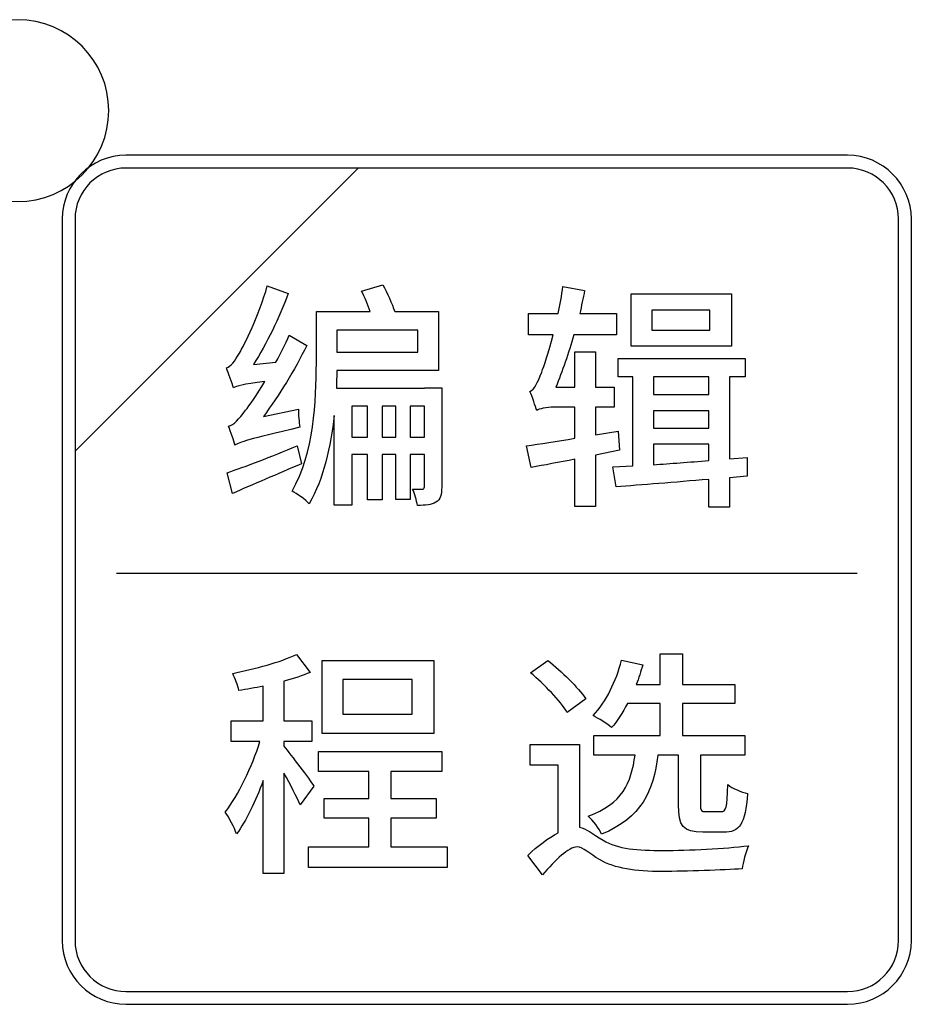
# Model space of a CAD drawing. Header units: millimetres. Extents: x 7180 to 8943, y -2677 to -1782.
# Tile 56 of 101: x 7291 to 7307, y -2155 to -2137. Entities that reach past the tile are written whole.
import ezdxf

# ---------------------------------------------------------------- set-up
doc = ezdxf.new("R2010")
doc.units = ezdxf.units.MM
doc.header["$LTSCALE"] = 3

msp = doc.modelspace()

# ---------------------------------------------------------------- linework, layer by layer
at = {"linetype": 'Continuous', "lineweight": 30}
for points, knots in [([(7291.12, -2137.327), (7292.006, -2137.327), (7292.724, -2138.043), (7292.724, -2138.927), (7292.724, -2138.927), (7292.724, -2139.81), (7292.006, -2140.527), (7291.12, -2140.527), (7291.12, -2140.527), (7290.235, -2140.527), (7289.516, -2139.81), (7289.516, -2138.927), (7289.516, -2138.927), (7289.516, -2138.043), (7290.235, -2137.327), (7291.12, -2137.327)], [0, 0, 0, 0, 0.2, 0.2, 0.2, 0.2, 0.4, 0.4, 0.4, 0.4, 0.6, 0.6, 0.6, 0.6, 1, 1, 1, 1]), ([(7293.026, -2139.713), (7293.026, -2139.713), (7305.724, -2139.713), (7305.724, -2139.713), (7305.724, -2139.713), (7306.34, -2139.713), (7306.845, -2140.217), (7306.845, -2140.833), (7306.845, -2140.833), (7306.845, -2140.833), (7306.845, -2153.531), (7306.845, -2153.531), (7306.845, -2153.531), (7306.845, -2154.147), (7306.34, -2154.651), (7305.724, -2154.651), (7305.724, -2154.651), (7305.724, -2154.651), (7293.026, -2154.651), (7293.026, -2154.651), (7293.026, -2154.651), (7292.41, -2154.651), (7291.906, -2154.147), (7291.906, -2153.531), (7291.906, -2153.531), (7291.906, -2153.531), (7291.906, -2140.833), (7291.906, -2140.833), (7291.906, -2140.833), (7291.906, -2140.217), (7292.41, -2139.713), (7293.026, -2139.713)], [0, 0, 0, 0, 0.111111, 0.111111, 0.111111, 0.111111, 0.222222, 0.222222, 0.222222, 0.222222, 0.333333, 0.333333, 0.333333, 0.333333, 0.444444, 0.444444, 0.444444, 0.444444, 0.555556, 0.555556, 0.555556, 0.555556, 0.666667, 0.666667, 0.666667, 0.666667, 0.777778, 0.777778, 0.777778, 0.777778, 1, 1, 1, 1]), ([(7293.026, -2139.937), (7293.026, -2139.937), (7297.114, -2139.937), (7297.114, -2139.937), (7297.114, -2139.937), (7297.114, -2139.937), (7292.13, -2144.92), (7292.13, -2144.92), (7292.13, -2144.92), (7292.13, -2144.92), (7292.13, -2140.833), (7292.13, -2140.833), (7292.13, -2140.833), (7292.13, -2140.34), (7292.533, -2139.937), (7293.026, -2139.937)], [0, 0, 0, 0, 0.2, 0.2, 0.2, 0.2, 0.4, 0.4, 0.4, 0.4, 0.6, 0.6, 0.6, 0.6, 1, 1, 1, 1]), ([(7297.114, -2139.937), (7297.114, -2139.937), (7297.127, -2139.937), (7297.127, -2139.937), (7297.127, -2139.937), (7297.127, -2139.937), (7305.724, -2139.937), (7305.724, -2139.937), (7305.724, -2139.937), (7306.217, -2139.937), (7306.62, -2140.34), (7306.62, -2140.833), (7306.62, -2140.833), (7306.62, -2140.833), (7306.62, -2153.531), (7306.62, -2153.531), (7306.62, -2153.531), (7306.62, -2154.024), (7306.217, -2154.427), (7305.724, -2154.427), (7305.724, -2154.427), (7305.724, -2154.427), (7293.026, -2154.427), (7293.026, -2154.427), (7293.026, -2154.427), (7292.533, -2154.427), (7292.13, -2154.024), (7292.13, -2153.531), (7292.13, -2153.531), (7292.13, -2153.531), (7292.13, -2145.016), (7292.13, -2145.016), (7292.13, -2145.016), (7292.13, -2145.016), (7292.13, -2144.92), (7292.13, -2144.92), (7292.13, -2144.92), (7292.13, -2144.92), (7297.114, -2139.937), (7297.114, -2139.937)], [0, 0, 0, 0, 0.090909, 0.090909, 0.090909, 0.090909, 0.181818, 0.181818, 0.181818, 0.181818, 0.272727, 0.272727, 0.272727, 0.272727, 0.363636, 0.363636, 0.363636, 0.363636, 0.454545, 0.454545, 0.454545, 0.454545, 0.545455, 0.545455, 0.545455, 0.545455, 0.636364, 0.636364, 0.636364, 0.636364, 0.727273, 0.727273, 0.727273, 0.727273, 0.818182, 0.818182, 0.818182, 0.818182, 1, 1, 1, 1]), ([(7295.445, -2144.306), (7295.724, -2143.938), (7295.991, -2143.493), (7296.207, -2143.062), (7296.207, -2143.062), (7296.207, -2143.062), (7295.898, -2142.88), (7295.898, -2142.88), (7295.898, -2142.88), (7295.83, -2143.036), (7295.75, -2143.201), (7295.665, -2143.354), (7295.665, -2143.354), (7295.665, -2143.354), (7295.271, -2143.392), (7295.271, -2143.392), (7295.271, -2143.392), (7295.5, -2143.028), (7295.724, -2142.575), (7295.881, -2142.143), (7295.881, -2142.143), (7295.881, -2142.143), (7295.513, -2142.012), (7295.513, -2142.012), (7295.513, -2142.012), (7295.373, -2142.516), (7295.106, -2143.057), (7295.022, -2143.197), (7295.022, -2143.197), (7294.937, -2143.337), (7294.873, -2143.43), (7294.793, -2143.451), (7294.793, -2143.451), (7294.835, -2143.549), (7294.895, -2143.726), (7294.916, -2143.803), (7294.916, -2143.803), (7294.975, -2143.773), (7295.072, -2143.743), (7295.47, -2143.692), (7295.47, -2143.692), (7295.326, -2143.934), (7295.191, -2144.12), (7295.132, -2144.2), (7295.132, -2144.2), (7295.009, -2144.357), (7294.924, -2144.459), (7294.831, -2144.48), (7294.831, -2144.48), (7294.869, -2144.573), (7294.929, -2144.742), (7294.941, -2144.814), (7294.941, -2144.814), (7295.03, -2144.759), (7295.17, -2144.713), (7296.088, -2144.497), (7296.088, -2144.497), (7296.072, -2144.416), (7296.059, -2144.277), (7296.063, -2144.179), (7296.063, -2144.179), (7296.063, -2144.179), (7295.445, -2144.306), (7295.445, -2144.306)], [0, 0, 0, 0, 0.058824, 0.058824, 0.058824, 0.058824, 0.117647, 0.117647, 0.117647, 0.117647, 0.176471, 0.176471, 0.176471, 0.176471, 0.235294, 0.235294, 0.235294, 0.235294, 0.294118, 0.294118, 0.294118, 0.294118, 0.352941, 0.352941, 0.352941, 0.352941, 0.411765, 0.411765, 0.411765, 0.411765, 0.470588, 0.470588, 0.470588, 0.470588, 0.529412, 0.529412, 0.529412, 0.529412, 0.588235, 0.588235, 0.588235, 0.588235, 0.647059, 0.647059, 0.647059, 0.647059, 0.705882, 0.705882, 0.705882, 0.705882, 0.764706, 0.764706, 0.764706, 0.764706, 0.823529, 0.823529, 0.823529, 0.823529, 0.882353, 0.882353, 0.882353, 0.882353, 1, 1, 1, 1]), ([(7298.277, -2143.807), (7298.277, -2143.807), (7298.277, -2143.811), (7298.277, -2143.811), (7298.277, -2143.811), (7298.277, -2143.811), (7296.728, -2143.811), (7296.728, -2143.811), (7296.728, -2143.811), (7296.732, -2143.701), (7296.736, -2143.599), (7296.736, -2143.498), (7296.736, -2143.498), (7296.736, -2143.498), (7298.527, -2143.498), (7298.527, -2143.498), (7298.527, -2143.498), (7298.527, -2143.498), (7298.527, -2142.461), (7298.527, -2142.461), (7298.527, -2142.461), (7298.527, -2142.461), (7297.756, -2142.461), (7297.756, -2142.461), (7297.756, -2142.461), (7297.706, -2142.321), (7297.629, -2142.135), (7297.545, -2141.991), (7297.545, -2141.991), (7297.545, -2141.991), (7297.172, -2142.101), (7297.172, -2142.101), (7297.172, -2142.101), (7297.227, -2142.207), (7297.282, -2142.342), (7297.325, -2142.461), (7297.325, -2142.461), (7297.325, -2142.461), (7296.376, -2142.461), (7296.376, -2142.461), (7296.376, -2142.461), (7296.376, -2142.461), (7296.376, -2143.371), (7296.376, -2143.371), (7296.376, -2143.371), (7296.376, -2144.018), (7296.338, -2144.954), (7295.949, -2145.623), (7295.949, -2145.623), (7296.029, -2145.661), (7296.19, -2145.775), (7296.249, -2145.843), (7296.249, -2145.843), (7296.508, -2145.407), (7296.63, -2144.827), (7296.69, -2144.294), (7296.69, -2144.294), (7296.69, -2144.294), (7296.69, -2145.868), (7296.69, -2145.868), (7296.69, -2145.868), (7296.69, -2145.868), (7296.999, -2145.868), (7296.999, -2145.868), (7296.999, -2145.868), (7296.999, -2145.868), (7296.999, -2144.979), (7296.999, -2144.979), (7296.999, -2144.979), (7296.999, -2144.979), (7297.278, -2144.979), (7297.278, -2144.979), (7297.278, -2144.979), (7297.278, -2144.979), (7297.278, -2145.775), (7297.278, -2145.775), (7297.278, -2145.775), (7297.278, -2145.775), (7297.532, -2145.775), (7297.532, -2145.775), (7297.532, -2145.775), (7297.532, -2145.775), (7297.532, -2144.979), (7297.532, -2144.979), (7297.532, -2144.979), (7297.532, -2144.979), (7297.773, -2144.979), (7297.773, -2144.979), (7297.773, -2144.979), (7297.773, -2144.979), (7297.773, -2145.767), (7297.773, -2145.767), (7297.773, -2145.767), (7297.773, -2145.767), (7298.027, -2145.767), (7298.027, -2145.767), (7298.027, -2145.767), (7298.027, -2145.767), (7298.027, -2144.979), (7298.027, -2144.979), (7298.027, -2144.979), (7298.027, -2144.979), (7298.277, -2144.979), (7298.277, -2144.979), (7298.277, -2144.979), (7298.277, -2144.979), (7298.277, -2145.547), (7298.277, -2145.547), (7298.277, -2145.547), (7298.277, -2145.576), (7298.269, -2145.585), (7298.239, -2145.589), (7298.239, -2145.589), (7298.214, -2145.589), (7298.146, -2145.589), (7298.07, -2145.585), (7298.07, -2145.585), (7298.108, -2145.665), (7298.142, -2145.788), (7298.154, -2145.873), (7298.154, -2145.873), (7298.298, -2145.873), (7298.4, -2145.868), (7298.48, -2145.818), (7298.48, -2145.818), (7298.565, -2145.767), (7298.582, -2145.682), (7298.582, -2145.551), (7298.582, -2145.551), (7298.582, -2145.551), (7298.582, -2143.807), (7298.582, -2143.807), (7298.582, -2143.807), (7298.582, -2143.807), (7298.277, -2143.807), (7298.277, -2143.807)], [0, 0, 0, 0, 0.028571, 0.028571, 0.028571, 0.028571, 0.057143, 0.057143, 0.057143, 0.057143, 0.085714, 0.085714, 0.085714, 0.085714, 0.114286, 0.114286, 0.114286, 0.114286, 0.142857, 0.142857, 0.142857, 0.142857, 0.171429, 0.171429, 0.171429, 0.171429, 0.2, 0.2, 0.2, 0.2, 0.228571, 0.228571, 0.228571, 0.228571, 0.257143, 0.257143, 0.257143, 0.257143, 0.285714, 0.285714, 0.285714, 0.285714, 0.314286, 0.314286, 0.314286, 0.314286, 0.342857, 0.342857, 0.342857, 0.342857, 0.371429, 0.371429, 0.371429, 0.371429, 0.4, 0.4, 0.4, 0.4, 0.428571, 0.428571, 0.428571, 0.428571, 0.457143, 0.457143, 0.457143, 0.457143, 0.485714, 0.485714, 0.485714, 0.485714, 0.514286, 0.514286, 0.514286, 0.514286, 0.542857, 0.542857, 0.542857, 0.542857, 0.571429, 0.571429, 0.571429, 0.571429, 0.6, 0.6, 0.6, 0.6, 0.628571, 0.628571, 0.628571, 0.628571, 0.657143, 0.657143, 0.657143, 0.657143, 0.685714, 0.685714, 0.685714, 0.685714, 0.714286, 0.714286, 0.714286, 0.714286, 0.742857, 0.742857, 0.742857, 0.742857, 0.771429, 0.771429, 0.771429, 0.771429, 0.8, 0.8, 0.8, 0.8, 0.828571, 0.828571, 0.828571, 0.828571, 0.857143, 0.857143, 0.857143, 0.857143, 0.885714, 0.885714, 0.885714, 0.885714, 0.914286, 0.914286, 0.914286, 0.914286, 0.942857, 0.942857, 0.942857, 0.942857, 1, 1, 1, 1]), ([(7301.71, -2144.899), (7301.71, -2144.899), (7301.688, -2144.565), (7301.688, -2144.565), (7301.688, -2144.565), (7301.688, -2144.565), (7301.286, -2144.632), (7301.286, -2144.632), (7301.286, -2144.632), (7301.286, -2144.632), (7301.286, -2144.145), (7301.286, -2144.145), (7301.286, -2144.145), (7301.286, -2144.145), (7301.616, -2144.145), (7301.616, -2144.145), (7301.616, -2144.145), (7301.616, -2144.145), (7301.616, -2143.79), (7301.616, -2143.79), (7301.616, -2143.79), (7301.616, -2143.79), (7301.286, -2143.79), (7301.286, -2143.79), (7301.286, -2143.79), (7301.286, -2143.79), (7301.286, -2143.168), (7301.286, -2143.168), (7301.286, -2143.168), (7301.286, -2143.168), (7300.926, -2143.168), (7300.926, -2143.168), (7300.926, -2143.168), (7300.926, -2143.168), (7300.926, -2143.79), (7300.926, -2143.79), (7300.926, -2143.79), (7300.926, -2143.79), (7300.592, -2143.79), (7300.592, -2143.79), (7300.592, -2143.79), (7300.702, -2143.519), (7300.812, -2143.197), (7300.909, -2142.871), (7300.909, -2142.871), (7300.909, -2142.871), (7301.655, -2142.871), (7301.655, -2142.871), (7301.655, -2142.871), (7301.655, -2142.871), (7301.655, -2142.499), (7301.655, -2142.499), (7301.655, -2142.499), (7301.655, -2142.499), (7301.011, -2142.499), (7301.011, -2142.499), (7301.011, -2142.499), (7301.041, -2142.363), (7301.07, -2142.224), (7301.096, -2142.092), (7301.096, -2142.092), (7301.096, -2142.092), (7300.715, -2142.02), (7300.715, -2142.02), (7300.715, -2142.02), (7300.694, -2142.181), (7300.664, -2142.342), (7300.63, -2142.499), (7300.63, -2142.499), (7300.63, -2142.499), (7300.109, -2142.499), (7300.109, -2142.499), (7300.109, -2142.499), (7300.109, -2142.499), (7300.109, -2142.871), (7300.109, -2142.871), (7300.109, -2142.871), (7300.109, -2142.871), (7300.541, -2142.871), (7300.541, -2142.871), (7300.541, -2142.871), (7300.461, -2143.18), (7300.38, -2143.43), (7300.342, -2143.527), (7300.342, -2143.527), (7300.266, -2143.714), (7300.211, -2143.845), (7300.135, -2143.866), (7300.135, -2143.866), (7300.177, -2143.955), (7300.232, -2144.133), (7300.253, -2144.205), (7300.253, -2144.205), (7300.287, -2144.171), (7300.423, -2144.145), (7300.562, -2144.145), (7300.562, -2144.145), (7300.562, -2144.145), (7300.926, -2144.145), (7300.926, -2144.145), (7300.926, -2144.145), (7300.926, -2144.145), (7300.926, -2144.692), (7300.926, -2144.692), (7300.926, -2144.692), (7300.605, -2144.742), (7300.304, -2144.793), (7300.075, -2144.823), (7300.075, -2144.823), (7300.075, -2144.823), (7300.156, -2145.204), (7300.156, -2145.204), (7300.156, -2145.204), (7300.385, -2145.166), (7300.647, -2145.115), (7300.926, -2145.06), (7300.926, -2145.06), (7300.926, -2145.06), (7300.926, -2145.894), (7300.926, -2145.894), (7300.926, -2145.894), (7300.926, -2145.894), (7301.286, -2145.894), (7301.286, -2145.894), (7301.286, -2145.894), (7301.286, -2145.894), (7301.286, -2144.988), (7301.286, -2144.988), (7301.286, -2144.988), (7301.286, -2144.988), (7301.71, -2144.899), (7301.71, -2144.899)], [0, 0, 0, 0, 0.029412, 0.029412, 0.029412, 0.029412, 0.058824, 0.058824, 0.058824, 0.058824, 0.088235, 0.088235, 0.088235, 0.088235, 0.117647, 0.117647, 0.117647, 0.117647, 0.147059, 0.147059, 0.147059, 0.147059, 0.176471, 0.176471, 0.176471, 0.176471, 0.205882, 0.205882, 0.205882, 0.205882, 0.235294, 0.235294, 0.235294, 0.235294, 0.264706, 0.264706, 0.264706, 0.264706, 0.294118, 0.294118, 0.294118, 0.294118, 0.323529, 0.323529, 0.323529, 0.323529, 0.352941, 0.352941, 0.352941, 0.352941, 0.382353, 0.382353, 0.382353, 0.382353, 0.411765, 0.411765, 0.411765, 0.411765, 0.441176, 0.441176, 0.441176, 0.441176, 0.470588, 0.470588, 0.470588, 0.470588, 0.5, 0.5, 0.5, 0.5, 0.529412, 0.529412, 0.529412, 0.529412, 0.558824, 0.558824, 0.558824, 0.558824, 0.588235, 0.588235, 0.588235, 0.588235, 0.617647, 0.617647, 0.617647, 0.617647, 0.647059, 0.647059, 0.647059, 0.647059, 0.676471, 0.676471, 0.676471, 0.676471, 0.705882, 0.705882, 0.705882, 0.705882, 0.735294, 0.735294, 0.735294, 0.735294, 0.764706, 0.764706, 0.764706, 0.764706, 0.794118, 0.794118, 0.794118, 0.794118, 0.823529, 0.823529, 0.823529, 0.823529, 0.852941, 0.852941, 0.852941, 0.852941, 0.882353, 0.882353, 0.882353, 0.882353, 0.911765, 0.911765, 0.911765, 0.911765, 0.941176, 0.941176, 0.941176, 0.941176, 1, 1, 1, 1]), ([(7303.678, -2142.152), (7303.678, -2142.152), (7301.917, -2142.152), (7301.917, -2142.152), (7301.917, -2142.152), (7301.917, -2142.152), (7301.917, -2143.074), (7301.917, -2143.074), (7301.917, -2143.074), (7301.917, -2143.074), (7303.678, -2143.074), (7303.678, -2143.074), (7303.678, -2143.074), (7303.678, -2143.074), (7303.678, -2142.152), (7303.678, -2142.152)], [0, 0, 0, 0, 0.2, 0.2, 0.2, 0.2, 0.4, 0.4, 0.4, 0.4, 0.6, 0.6, 0.6, 0.6, 1, 1, 1, 1]), ([(7303.297, -2142.787), (7303.297, -2142.787), (7302.277, -2142.787), (7302.277, -2142.787), (7302.277, -2142.787), (7302.277, -2142.787), (7302.277, -2142.439), (7302.277, -2142.439), (7302.277, -2142.439), (7302.277, -2142.439), (7303.297, -2142.439), (7303.297, -2142.439), (7303.297, -2142.439), (7303.297, -2142.439), (7303.297, -2142.787), (7303.297, -2142.787)], [0, 0, 0, 0, 0.2, 0.2, 0.2, 0.2, 0.4, 0.4, 0.4, 0.4, 0.6, 0.6, 0.6, 0.6, 1, 1, 1, 1]), ([(7298.163, -2142.787), (7298.163, -2142.787), (7298.163, -2143.176), (7298.163, -2143.176), (7298.163, -2143.176), (7298.163, -2143.176), (7296.736, -2143.176), (7296.736, -2143.176), (7296.736, -2143.176), (7296.736, -2143.176), (7296.736, -2142.787), (7296.736, -2142.787), (7296.736, -2142.787), (7296.736, -2142.787), (7298.163, -2142.787), (7298.163, -2142.787)], [0, 0, 0, 0, 0.2, 0.2, 0.2, 0.2, 0.4, 0.4, 0.4, 0.4, 0.6, 0.6, 0.6, 0.6, 1, 1, 1, 1]), ([(7303.957, -2145.03), (7303.957, -2145.03), (7303.644, -2145.056), (7303.644, -2145.056), (7303.644, -2145.056), (7303.644, -2145.056), (7303.644, -2143.612), (7303.644, -2143.612), (7303.644, -2143.612), (7303.644, -2143.612), (7303.924, -2143.612), (7303.924, -2143.612), (7303.924, -2143.612), (7303.924, -2143.612), (7303.924, -2143.29), (7303.924, -2143.29), (7303.924, -2143.29), (7303.924, -2143.29), (7301.684, -2143.29), (7301.684, -2143.29), (7301.684, -2143.29), (7301.684, -2143.29), (7301.684, -2143.612), (7301.684, -2143.612), (7301.684, -2143.612), (7301.684, -2143.612), (7301.942, -2143.612), (7301.942, -2143.612), (7301.942, -2143.612), (7301.942, -2143.612), (7301.942, -2145.176), (7301.942, -2145.176), (7301.942, -2145.176), (7301.942, -2145.176), (7301.595, -2145.197), (7301.595, -2145.197), (7301.595, -2145.197), (7301.595, -2145.197), (7301.65, -2145.547), (7301.65, -2145.547), (7301.65, -2145.547), (7302.091, -2145.513), (7302.675, -2145.466), (7303.28, -2145.415), (7303.28, -2145.415), (7303.28, -2145.415), (7303.28, -2145.906), (7303.28, -2145.906), (7303.28, -2145.906), (7303.28, -2145.906), (7303.644, -2145.906), (7303.644, -2145.906), (7303.644, -2145.906), (7303.644, -2145.906), (7303.644, -2145.388), (7303.644, -2145.388), (7303.644, -2145.388), (7303.644, -2145.388), (7303.957, -2145.358), (7303.957, -2145.358), (7303.957, -2145.358), (7303.957, -2145.358), (7303.957, -2145.03), (7303.957, -2145.03)], [0, 0, 0, 0, 0.058824, 0.058824, 0.058824, 0.058824, 0.117647, 0.117647, 0.117647, 0.117647, 0.176471, 0.176471, 0.176471, 0.176471, 0.235294, 0.235294, 0.235294, 0.235294, 0.294118, 0.294118, 0.294118, 0.294118, 0.352941, 0.352941, 0.352941, 0.352941, 0.411765, 0.411765, 0.411765, 0.411765, 0.470588, 0.470588, 0.470588, 0.470588, 0.529412, 0.529412, 0.529412, 0.529412, 0.588235, 0.588235, 0.588235, 0.588235, 0.647059, 0.647059, 0.647059, 0.647059, 0.705882, 0.705882, 0.705882, 0.705882, 0.764706, 0.764706, 0.764706, 0.764706, 0.823529, 0.823529, 0.823529, 0.823529, 0.882353, 0.882353, 0.882353, 0.882353, 1, 1, 1, 1]), ([(7303.28, -2143.612), (7303.28, -2143.612), (7303.28, -2143.921), (7303.28, -2143.921), (7303.28, -2143.921), (7303.28, -2143.921), (7302.306, -2143.921), (7302.306, -2143.921), (7302.306, -2143.921), (7302.306, -2143.921), (7302.306, -2143.612), (7302.306, -2143.612), (7302.306, -2143.612), (7302.306, -2143.612), (7303.28, -2143.612), (7303.28, -2143.612)], [0, 0, 0, 0, 0.2, 0.2, 0.2, 0.2, 0.4, 0.4, 0.4, 0.4, 0.6, 0.6, 0.6, 0.6, 1, 1, 1, 1]), ([(7296.999, -2144.67), (7296.999, -2144.67), (7296.999, -2144.128), (7296.999, -2144.128), (7296.999, -2144.128), (7296.999, -2144.128), (7297.278, -2144.128), (7297.278, -2144.128), (7297.278, -2144.128), (7297.278, -2144.128), (7297.278, -2144.67), (7297.278, -2144.67), (7297.278, -2144.67), (7297.278, -2144.67), (7296.999, -2144.67), (7296.999, -2144.67)], [0, 0, 0, 0, 0.2, 0.2, 0.2, 0.2, 0.4, 0.4, 0.4, 0.4, 0.6, 0.6, 0.6, 0.6, 1, 1, 1, 1]), ([(7297.532, -2144.67), (7297.532, -2144.67), (7297.532, -2144.128), (7297.532, -2144.128), (7297.532, -2144.128), (7297.532, -2144.128), (7297.773, -2144.128), (7297.773, -2144.128), (7297.773, -2144.128), (7297.773, -2144.128), (7297.773, -2144.67), (7297.773, -2144.67), (7297.773, -2144.67), (7297.773, -2144.67), (7297.532, -2144.67), (7297.532, -2144.67)], [0, 0, 0, 0, 0.2, 0.2, 0.2, 0.2, 0.4, 0.4, 0.4, 0.4, 0.6, 0.6, 0.6, 0.6, 1, 1, 1, 1]), ([(7298.027, -2144.67), (7298.027, -2144.67), (7298.027, -2144.128), (7298.027, -2144.128), (7298.027, -2144.128), (7298.027, -2144.128), (7298.277, -2144.128), (7298.277, -2144.128), (7298.277, -2144.128), (7298.277, -2144.128), (7298.277, -2144.67), (7298.277, -2144.67), (7298.277, -2144.67), (7298.277, -2144.67), (7298.027, -2144.67), (7298.027, -2144.67)], [0, 0, 0, 0, 0.2, 0.2, 0.2, 0.2, 0.4, 0.4, 0.4, 0.4, 0.6, 0.6, 0.6, 0.6, 1, 1, 1, 1]), ([(7302.306, -2144.209), (7302.306, -2144.209), (7303.28, -2144.209), (7303.28, -2144.209), (7303.28, -2144.209), (7303.28, -2144.209), (7303.28, -2144.514), (7303.28, -2144.514), (7303.28, -2144.514), (7303.28, -2144.514), (7302.306, -2144.514), (7302.306, -2144.514), (7302.306, -2144.514), (7302.306, -2144.514), (7302.306, -2144.209), (7302.306, -2144.209)], [0, 0, 0, 0, 0.2, 0.2, 0.2, 0.2, 0.4, 0.4, 0.4, 0.4, 0.6, 0.6, 0.6, 0.6, 1, 1, 1, 1]), ([(7296.038, -2144.827), (7295.58, -2145.013), (7295.119, -2145.195), (7294.81, -2145.297), (7294.81, -2145.297), (7294.81, -2145.297), (7294.903, -2145.661), (7294.903, -2145.661), (7294.903, -2145.661), (7295.25, -2145.509), (7295.695, -2145.322), (7296.114, -2145.14), (7296.114, -2145.14), (7296.114, -2145.14), (7296.038, -2144.827), (7296.038, -2144.827)], [0, 0, 0, 0, 0.2, 0.2, 0.2, 0.2, 0.4, 0.4, 0.4, 0.4, 0.6, 0.6, 0.6, 0.6, 1, 1, 1, 1]), ([(7302.306, -2144.797), (7302.306, -2144.797), (7303.28, -2144.797), (7303.28, -2144.797), (7303.28, -2144.797), (7303.28, -2144.797), (7303.28, -2145.085), (7303.28, -2145.085), (7303.28, -2145.085), (7302.937, -2145.111), (7302.607, -2145.136), (7302.306, -2145.157), (7302.306, -2145.157), (7302.306, -2145.157), (7302.306, -2144.797), (7302.306, -2144.797)], [0, 0, 0, 0, 0.2, 0.2, 0.2, 0.2, 0.4, 0.4, 0.4, 0.4, 0.6, 0.6, 0.6, 0.6, 1, 1, 1, 1]), ([(7296.332, -2150.811), (7296.26, -2150.697), (7295.926, -2150.256), (7295.807, -2150.112), (7295.807, -2150.112), (7295.807, -2150.112), (7295.807, -2150.028), (7295.807, -2150.028), (7295.807, -2150.028), (7295.807, -2150.028), (7296.298, -2150.028), (7296.298, -2150.028), (7296.298, -2150.028), (7296.298, -2150.028), (7296.298, -2149.664), (7296.298, -2149.664), (7296.298, -2149.664), (7296.298, -2149.664), (7295.807, -2149.664), (7295.807, -2149.664), (7295.807, -2149.664), (7295.807, -2149.664), (7295.807, -2148.965), (7295.807, -2148.965), (7295.807, -2148.965), (7295.972, -2148.919), (7296.133, -2148.868), (7296.268, -2148.813), (7296.268, -2148.813), (7296.268, -2148.813), (7296.027, -2148.495), (7296.027, -2148.495), (7296.027, -2148.495), (7295.748, -2148.631), (7295.299, -2148.749), (7294.905, -2148.83), (7294.905, -2148.83), (7294.943, -2148.914), (7294.994, -2149.046), (7295.015, -2149.13), (7295.015, -2149.13), (7295.151, -2149.109), (7295.299, -2149.084), (7295.443, -2149.054), (7295.443, -2149.054), (7295.443, -2149.054), (7295.443, -2149.664), (7295.443, -2149.664), (7295.443, -2149.664), (7295.443, -2149.664), (7294.88, -2149.664), (7294.88, -2149.664), (7294.88, -2149.664), (7294.88, -2149.664), (7294.88, -2150.028), (7294.88, -2150.028), (7294.88, -2150.028), (7294.88, -2150.028), (7295.384, -2150.028), (7295.384, -2150.028), (7295.384, -2150.028), (7295.244, -2150.468), (7295.003, -2150.976), (7294.774, -2151.268), (7294.774, -2151.268), (7294.842, -2151.37), (7294.935, -2151.539), (7294.973, -2151.653), (7294.973, -2151.653), (7295.138, -2151.425), (7295.307, -2151.082), (7295.443, -2150.713), (7295.443, -2150.713), (7295.443, -2150.713), (7295.443, -2152.352), (7295.443, -2152.352), (7295.443, -2152.352), (7295.443, -2152.352), (7295.807, -2152.352), (7295.807, -2152.352), (7295.807, -2152.352), (7295.807, -2152.352), (7295.807, -2150.582), (7295.807, -2150.582), (7295.807, -2150.582), (7295.917, -2150.781), (7296.036, -2151.01), (7296.091, -2151.141), (7296.091, -2151.141), (7296.091, -2151.141), (7296.332, -2150.811), (7296.332, -2150.811)], [0, 0, 0, 0, 0.041667, 0.041667, 0.041667, 0.041667, 0.083333, 0.083333, 0.083333, 0.083333, 0.125, 0.125, 0.125, 0.125, 0.166667, 0.166667, 0.166667, 0.166667, 0.208333, 0.208333, 0.208333, 0.208333, 0.25, 0.25, 0.25, 0.25, 0.291667, 0.291667, 0.291667, 0.291667, 0.333333, 0.333333, 0.333333, 0.333333, 0.375, 0.375, 0.375, 0.375, 0.416667, 0.416667, 0.416667, 0.416667, 0.458333, 0.458333, 0.458333, 0.458333, 0.5, 0.5, 0.5, 0.5, 0.541667, 0.541667, 0.541667, 0.541667, 0.583333, 0.583333, 0.583333, 0.583333, 0.625, 0.625, 0.625, 0.625, 0.666667, 0.666667, 0.666667, 0.666667, 0.708333, 0.708333, 0.708333, 0.708333, 0.75, 0.75, 0.75, 0.75, 0.791667, 0.791667, 0.791667, 0.791667, 0.833333, 0.833333, 0.833333, 0.833333, 0.875, 0.875, 0.875, 0.875, 0.916667, 0.916667, 0.916667, 0.916667, 1, 1, 1, 1]), ([(7302.749, -2150.265), (7302.749, -2150.265), (7302.749, -2151.141), (7302.749, -2151.141), (7302.749, -2151.141), (7302.749, -2151.509), (7302.825, -2151.624), (7303.176, -2151.624), (7303.176, -2151.624), (7303.176, -2151.624), (7303.54, -2151.624), (7303.54, -2151.624), (7303.54, -2151.624), (7303.824, -2151.624), (7303.921, -2151.488), (7303.964, -2150.942), (7303.964, -2150.942), (7303.854, -2150.917), (7303.693, -2150.853), (7303.617, -2150.785), (7303.617, -2150.785), (7303.604, -2151.2), (7303.587, -2151.26), (7303.502, -2151.26), (7303.502, -2151.26), (7303.502, -2151.26), (7303.236, -2151.26), (7303.236, -2151.26), (7303.236, -2151.26), (7303.147, -2151.26), (7303.134, -2151.247), (7303.134, -2151.137), (7303.134, -2151.137), (7303.134, -2151.137), (7303.134, -2150.265), (7303.134, -2150.265), (7303.134, -2150.265), (7303.134, -2150.265), (7303.913, -2150.265), (7303.913, -2150.265), (7303.913, -2150.265), (7303.913, -2150.265), (7303.913, -2149.922), (7303.913, -2149.922), (7303.913, -2149.922), (7303.913, -2149.922), (7302.817, -2149.922), (7302.817, -2149.922), (7302.817, -2149.922), (7302.817, -2149.922), (7302.817, -2149.359), (7302.817, -2149.359), (7302.817, -2149.359), (7302.817, -2149.359), (7303.739, -2149.359), (7303.739, -2149.359), (7303.739, -2149.359), (7303.739, -2149.359), (7303.739, -2149.024), (7303.739, -2149.024), (7303.739, -2149.024), (7303.739, -2149.024), (7302.817, -2149.024), (7302.817, -2149.024), (7302.817, -2149.024), (7302.817, -2149.024), (7302.817, -2148.487), (7302.817, -2148.487), (7302.817, -2148.487), (7302.817, -2148.487), (7302.423, -2148.487), (7302.423, -2148.487), (7302.423, -2148.487), (7302.423, -2148.487), (7302.423, -2149.024), (7302.423, -2149.024), (7302.423, -2149.024), (7302.423, -2149.024), (7302.004, -2149.024), (7302.004, -2149.024), (7302.004, -2149.024), (7302.05, -2148.914), (7302.088, -2148.792), (7302.118, -2148.677), (7302.118, -2148.677), (7302.118, -2148.677), (7301.746, -2148.597), (7301.746, -2148.597), (7301.746, -2148.597), (7301.652, -2148.965), (7301.475, -2149.329), (7301.246, -2149.571), (7301.246, -2149.571), (7301.335, -2149.617), (7301.5, -2149.723), (7301.572, -2149.782), (7301.572, -2149.782), (7301.669, -2149.668), (7301.763, -2149.52), (7301.851, -2149.359), (7301.851, -2149.359), (7301.851, -2149.359), (7302.423, -2149.359), (7302.423, -2149.359), (7302.423, -2149.359), (7302.423, -2149.359), (7302.423, -2149.922), (7302.423, -2149.922), (7302.423, -2149.922), (7302.423, -2149.922), (7301.259, -2149.922), (7301.259, -2149.922), (7301.259, -2149.922), (7301.259, -2149.922), (7301.259, -2150.265), (7301.259, -2150.265), (7301.259, -2150.265), (7301.259, -2150.265), (7301.983, -2150.265), (7301.983, -2150.265), (7301.983, -2150.265), (7301.919, -2150.756), (7301.763, -2151.124), (7301.157, -2151.34), (7301.157, -2151.34), (7301.242, -2151.412), (7301.352, -2151.56), (7301.394, -2151.658), (7301.394, -2151.658), (7302.101, -2151.374), (7302.304, -2150.9), (7302.385, -2150.265), (7302.385, -2150.265), (7302.385, -2150.265), (7302.749, -2150.265), (7302.749, -2150.265)], [0, 0, 0, 0, 0.028571, 0.028571, 0.028571, 0.028571, 0.057143, 0.057143, 0.057143, 0.057143, 0.085714, 0.085714, 0.085714, 0.085714, 0.114286, 0.114286, 0.114286, 0.114286, 0.142857, 0.142857, 0.142857, 0.142857, 0.171429, 0.171429, 0.171429, 0.171429, 0.2, 0.2, 0.2, 0.2, 0.228571, 0.228571, 0.228571, 0.228571, 0.257143, 0.257143, 0.257143, 0.257143, 0.285714, 0.285714, 0.285714, 0.285714, 0.314286, 0.314286, 0.314286, 0.314286, 0.342857, 0.342857, 0.342857, 0.342857, 0.371429, 0.371429, 0.371429, 0.371429, 0.4, 0.4, 0.4, 0.4, 0.428571, 0.428571, 0.428571, 0.428571, 0.457143, 0.457143, 0.457143, 0.457143, 0.485714, 0.485714, 0.485714, 0.485714, 0.514286, 0.514286, 0.514286, 0.514286, 0.542857, 0.542857, 0.542857, 0.542857, 0.571429, 0.571429, 0.571429, 0.571429, 0.6, 0.6, 0.6, 0.6, 0.628571, 0.628571, 0.628571, 0.628571, 0.657143, 0.657143, 0.657143, 0.657143, 0.685714, 0.685714, 0.685714, 0.685714, 0.714286, 0.714286, 0.714286, 0.714286, 0.742857, 0.742857, 0.742857, 0.742857, 0.771429, 0.771429, 0.771429, 0.771429, 0.8, 0.8, 0.8, 0.8, 0.828571, 0.828571, 0.828571, 0.828571, 0.857143, 0.857143, 0.857143, 0.857143, 0.885714, 0.885714, 0.885714, 0.885714, 0.914286, 0.914286, 0.914286, 0.914286, 0.942857, 0.942857, 0.942857, 0.942857, 1, 1, 1, 1]), ([(7298.444, -2148.601), (7298.444, -2148.601), (7296.48, -2148.601), (7296.48, -2148.601), (7296.48, -2148.601), (7296.48, -2148.601), (7296.48, -2149.884), (7296.48, -2149.884), (7296.48, -2149.884), (7296.48, -2149.884), (7298.444, -2149.884), (7298.444, -2149.884), (7298.444, -2149.884), (7298.444, -2149.884), (7298.444, -2148.601), (7298.444, -2148.601)], [0, 0, 0, 0, 0.2, 0.2, 0.2, 0.2, 0.4, 0.4, 0.4, 0.4, 0.6, 0.6, 0.6, 0.6, 1, 1, 1, 1]), ([(7301.115, -2149.274), (7300.979, -2149.075), (7300.696, -2148.792), (7300.45, -2148.601), (7300.45, -2148.601), (7300.45, -2148.601), (7300.145, -2148.817), (7300.145, -2148.817), (7300.145, -2148.817), (7300.387, -2149.024), (7300.67, -2149.312), (7300.789, -2149.515), (7300.789, -2149.515), (7300.789, -2149.515), (7301.115, -2149.274), (7301.115, -2149.274)], [0, 0, 0, 0, 0.2, 0.2, 0.2, 0.2, 0.4, 0.4, 0.4, 0.4, 0.6, 0.6, 0.6, 0.6, 1, 1, 1, 1]), ([(7298.063, -2149.549), (7298.063, -2149.549), (7296.844, -2149.549), (7296.844, -2149.549), (7296.844, -2149.549), (7296.844, -2149.549), (7296.844, -2148.936), (7296.844, -2148.936), (7296.844, -2148.936), (7296.844, -2148.936), (7298.063, -2148.936), (7298.063, -2148.936), (7298.063, -2148.936), (7298.063, -2148.936), (7298.063, -2149.549), (7298.063, -2149.549)], [0, 0, 0, 0, 0.2, 0.2, 0.2, 0.2, 0.4, 0.4, 0.4, 0.4, 0.6, 0.6, 0.6, 0.6, 1, 1, 1, 1]), ([(7301.009, -2150.078), (7301.009, -2150.078), (7300.137, -2150.078), (7300.137, -2150.078), (7300.137, -2150.078), (7300.137, -2150.078), (7300.137, -2150.443), (7300.137, -2150.443), (7300.137, -2150.443), (7300.137, -2150.443), (7300.632, -2150.443), (7300.632, -2150.443), (7300.632, -2150.443), (7300.632, -2150.443), (7300.632, -2151.632), (7300.632, -2151.632), (7300.632, -2151.632), (7300.459, -2151.721), (7300.272, -2151.865), (7300.095, -2152.03), (7300.095, -2152.03), (7300.095, -2152.03), (7300.353, -2152.373), (7300.353, -2152.373), (7300.353, -2152.373), (7300.586, -2152.11), (7300.814, -2151.882), (7300.967, -2151.882), (7300.967, -2151.882), (7301.064, -2151.882), (7301.191, -2152.005), (7301.356, -2152.106), (7301.356, -2152.106), (7301.636, -2152.263), (7301.978, -2152.314), (7302.469, -2152.314), (7302.469, -2152.314), (7302.876, -2152.314), (7303.545, -2152.288), (7303.871, -2152.267), (7303.871, -2152.267), (7303.875, -2152.161), (7303.934, -2151.967), (7303.977, -2151.861), (7303.977, -2151.861), (7303.566, -2151.912), (7302.927, -2151.945), (7302.474, -2151.945), (7302.474, -2151.945), (7302.033, -2151.945), (7301.682, -2151.92), (7301.42, -2151.763), (7301.42, -2151.763), (7301.225, -2151.649), (7301.119, -2151.552), (7301.009, -2151.535), (7301.009, -2151.535), (7301.009, -2151.535), (7301.009, -2150.078), (7301.009, -2150.078)], [0, 0, 0, 0, 0.0625, 0.0625, 0.0625, 0.0625, 0.125, 0.125, 0.125, 0.125, 0.1875, 0.1875, 0.1875, 0.1875, 0.25, 0.25, 0.25, 0.25, 0.3125, 0.3125, 0.3125, 0.3125, 0.375, 0.375, 0.375, 0.375, 0.4375, 0.4375, 0.4375, 0.4375, 0.5, 0.5, 0.5, 0.5, 0.5625, 0.5625, 0.5625, 0.5625, 0.625, 0.625, 0.625, 0.625, 0.6875, 0.6875, 0.6875, 0.6875, 0.75, 0.75, 0.75, 0.75, 0.8125, 0.8125, 0.8125, 0.8125, 0.875, 0.875, 0.875, 0.875, 1, 1, 1, 1]), ([(7297.687, -2151.878), (7297.687, -2151.878), (7297.687, -2151.378), (7297.687, -2151.378), (7297.687, -2151.378), (7297.687, -2151.378), (7298.487, -2151.378), (7298.487, -2151.378), (7298.487, -2151.378), (7298.487, -2151.378), (7298.487, -2151.031), (7298.487, -2151.031), (7298.487, -2151.031), (7298.487, -2151.031), (7297.687, -2151.031), (7297.687, -2151.031), (7297.687, -2151.031), (7297.687, -2151.031), (7297.687, -2150.553), (7297.687, -2150.553), (7297.687, -2150.553), (7297.687, -2150.553), (7298.584, -2150.553), (7298.584, -2150.553), (7298.584, -2150.553), (7298.584, -2150.553), (7298.584, -2150.201), (7298.584, -2150.201), (7298.584, -2150.201), (7298.584, -2150.201), (7296.412, -2150.201), (7296.412, -2150.201), (7296.412, -2150.201), (7296.412, -2150.201), (7296.412, -2150.553), (7296.412, -2150.553), (7296.412, -2150.553), (7296.412, -2150.553), (7297.297, -2150.553), (7297.297, -2150.553), (7297.297, -2150.553), (7297.297, -2150.553), (7297.297, -2151.031), (7297.297, -2151.031), (7297.297, -2151.031), (7297.297, -2151.031), (7296.514, -2151.031), (7296.514, -2151.031), (7296.514, -2151.031), (7296.514, -2151.031), (7296.514, -2151.378), (7296.514, -2151.378), (7296.514, -2151.378), (7296.514, -2151.378), (7297.297, -2151.378), (7297.297, -2151.378), (7297.297, -2151.378), (7297.297, -2151.378), (7297.297, -2151.878), (7297.297, -2151.878), (7297.297, -2151.878), (7297.297, -2151.878), (7296.239, -2151.878), (7296.239, -2151.878), (7296.239, -2151.878), (7296.239, -2151.878), (7296.239, -2152.242), (7296.239, -2152.242), (7296.239, -2152.242), (7296.239, -2152.242), (7298.677, -2152.242), (7298.677, -2152.242), (7298.677, -2152.242), (7298.677, -2152.242), (7298.677, -2151.878), (7298.677, -2151.878), (7298.677, -2151.878), (7298.677, -2151.878), (7297.687, -2151.878), (7297.687, -2151.878)], [0, 0, 0, 0, 0.047619, 0.047619, 0.047619, 0.047619, 0.095238, 0.095238, 0.095238, 0.095238, 0.142857, 0.142857, 0.142857, 0.142857, 0.190476, 0.190476, 0.190476, 0.190476, 0.238095, 0.238095, 0.238095, 0.238095, 0.285714, 0.285714, 0.285714, 0.285714, 0.333333, 0.333333, 0.333333, 0.333333, 0.380952, 0.380952, 0.380952, 0.380952, 0.428571, 0.428571, 0.428571, 0.428571, 0.47619, 0.47619, 0.47619, 0.47619, 0.52381, 0.52381, 0.52381, 0.52381, 0.571429, 0.571429, 0.571429, 0.571429, 0.619048, 0.619048, 0.619048, 0.619048, 0.666667, 0.666667, 0.666667, 0.666667, 0.714286, 0.714286, 0.714286, 0.714286, 0.761905, 0.761905, 0.761905, 0.761905, 0.809524, 0.809524, 0.809524, 0.809524, 0.857143, 0.857143, 0.857143, 0.857143, 0.904762, 0.904762, 0.904762, 0.904762, 1, 1, 1, 1])]:
    msp.add_open_spline(points, degree=3, knots=knots, dxfattribs=at)
msp.add_open_spline([(7292.859, -2147.063), (7292.859, -2147.063), (7305.892, -2147.063), (7305.892, -2147.063)], degree=3, dxfattribs=at)

doc.saveas('drawing.dxf')
